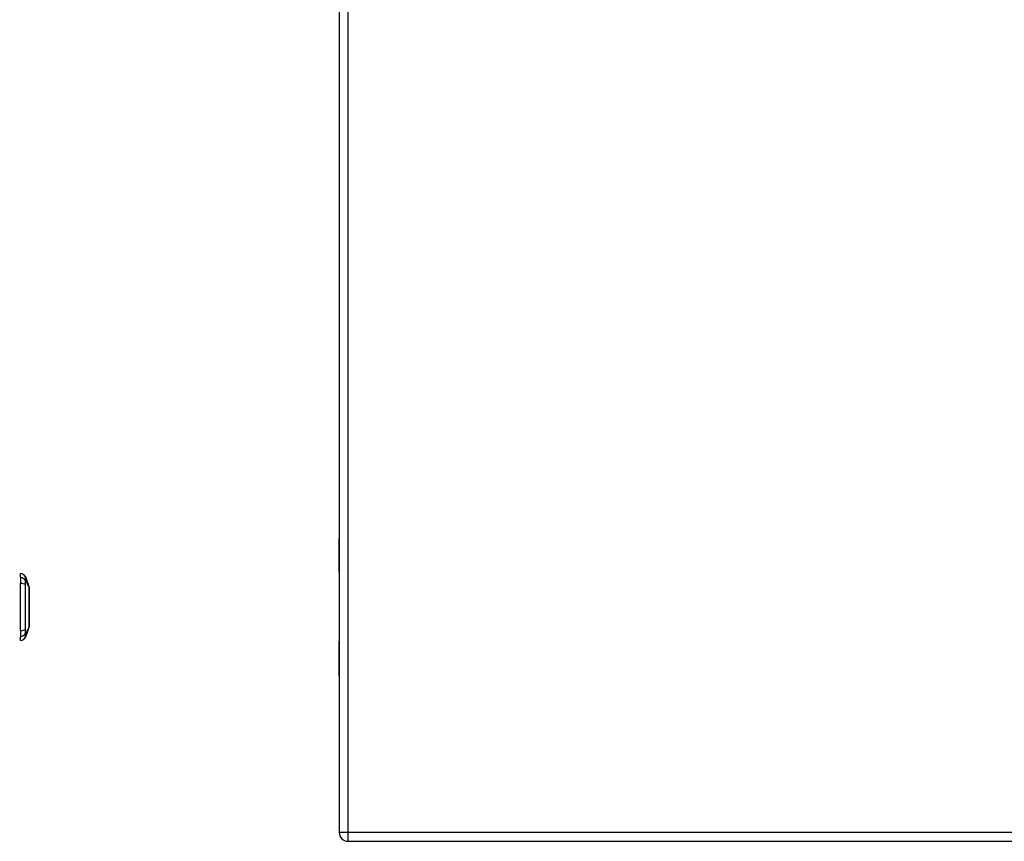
# Model space of a CAD drawing. Header units: inches. Extents: x 5 to 143, y 9 to 75.
# Tile 80 of 125: x 42 to 59, y 27 to 42. Entities that reach past the tile are written whole.
import ezdxf

# ---------------------------------------------------------------- set-up
doc = ezdxf.new("R2010")
doc.units = ezdxf.units.IN
doc.header["$MEASUREMENT"] = 0
doc.layers.add('Visible Edges(ANSI)', color=7, linetype='Continuous', lineweight=25)
doc.layers.add('Visible Tangent Edges(ANSI)', color=7, linetype='Continuous', lineweight=25)

msp = doc.modelspace()

# ---------------------------------------------------------------- linework, layer by layer
at = {"layer": 'Visible Edges(ANSI)'}
for p, q in [((47.431, 56.515), (47.431, 27.034)), ((47.431, 32.373), (47.423, 32.373)), ((47.423, 32.373), (47.423, 31.753)), ((41.652, 31.661), (41.652, 31.733)), ((41.652, 31.661), (41.652, 31.552)), ((41.739, 31.673), (41.758, 31.62)), ((41.753, 31.62), (41.757, 31.62)), ((41.757, 31.619), (41.753, 31.619)), ((41.758, 31.62), (41.758, 31.62)), ((41.758, 31.62), (41.758, 31.619)), ((41.781, 31.552), (41.758, 31.619)), ((41.758, 31.619), (41.758, 31.619)), ((47.431, 31.753), (47.423, 31.753)), ((41.652, 30.694), (41.652, 31.552)), ((41.766, 31.593), (41.761, 31.593)), ((41.763, 31.589), (41.767, 31.589)), ((41.765, 31.598), (41.764, 31.598)), ((41.776, 31.563), (41.771, 31.563)), ((41.772, 31.578), (41.772, 31.578)), ((41.772, 31.559), (41.777, 31.559)), ((41.777, 31.559), (41.78, 31.551)), ((41.78, 31.556), (41.779, 31.556)), ((41.785, 31.535), (41.779, 31.535)), ((41.781, 31.554), (41.78, 31.554)), ((41.78, 31.551), (41.78, 31.551)), ((41.786, 31.532), (41.78, 31.532)), ((41.781, 31.552), (41.796, 31.511)), ((41.782, 31.551), (41.782, 31.551)), ((41.784, 31.544), (41.784, 31.544)), ((41.787, 31.531), (41.786, 31.531)), ((41.788, 31.532), (41.788, 31.532)), ((41.788, 31.532), (41.789, 31.532)), ((41.791, 31.524), (41.791, 31.524)), ((41.791, 31.524), (41.791, 31.524)), ((41.795, 31.514), (41.797, 31.507)), ((41.795, 31.512), (41.795, 31.512)), ((41.797, 31.507), (41.797, 31.507)), ((41.798, 31.504), (41.798, 31.504)), ((41.798, 31.504), (41.807, 31.48)), ((41.807, 30.766), (41.779, 30.688)), ((41.652, 30.694), (41.652, 30.586)), ((41.652, 30.513), (41.652, 30.586)), ((41.761, 30.635), (41.739, 30.573)), ((41.76, 30.635), (41.759, 30.635)), ((41.762, 30.648), (41.761, 30.648)), ((41.761, 30.635), (41.763, 30.642)), ((41.763, 30.642), (41.764, 30.643)), ((41.776, 30.678), (41.764, 30.643)), ((41.766, 30.656), (41.766, 30.656)), ((41.769, 30.672), (41.768, 30.672)), ((41.776, 30.678), (41.779, 30.688)), ((41.781, 30.695), (41.78, 30.695)), ((41.782, 30.709), (41.781, 30.709)), ((47.423, 30.494), (47.431, 30.494)), ((47.423, 30.494), (47.423, 29.873)), ((47.431, 29.873), (47.423, 29.873)), ((47.592, 26.873), (77.188, 26.873))]:
    msp.add_line(p, q, dxfattribs=at)
at = {"layer": 'Visible Edges(ANSI)', "flags": 128}
for points in [[(41.761, 31.593), (41.761, 31.594), (41.761, 31.595), (41.76, 31.596), (41.76, 31.597), (41.76, 31.598), (41.759, 31.6), (41.759, 31.601), (41.759, 31.602), (41.758, 31.603), (41.758, 31.604), (41.757, 31.605), (41.757, 31.606), (41.757, 31.607), (41.756, 31.608), (41.756, 31.61), (41.756, 31.611), (41.755, 31.612), (41.755, 31.613), (41.755, 31.614), (41.754, 31.615), (41.754, 31.616), (41.754, 31.617), (41.753, 31.618), (41.753, 31.62)], [(41.757, 31.62), (41.758, 31.619), (41.758, 31.618), (41.758, 31.617), (41.758, 31.616), (41.759, 31.615), (41.759, 31.614), (41.759, 31.613), (41.76, 31.613), (41.76, 31.612), (41.76, 31.611), (41.761, 31.61), (41.761, 31.609), (41.761, 31.608), (41.762, 31.607), (41.762, 31.606), (41.762, 31.605), (41.763, 31.604), (41.763, 31.603), (41.763, 31.602), (41.764, 31.602), (41.764, 31.601), (41.764, 31.6), (41.765, 31.599), (41.765, 31.598)], [(41.773, 31.574), (41.772, 31.576), (41.772, 31.578), (41.771, 31.58), (41.77, 31.581), (41.77, 31.583), (41.769, 31.585), (41.768, 31.587), (41.768, 31.589), (41.767, 31.59), (41.766, 31.592), (41.766, 31.594), (41.765, 31.596), (41.764, 31.598), (41.764, 31.6), (41.763, 31.601), (41.762, 31.603), (41.762, 31.605), (41.761, 31.607), (41.76, 31.609), (41.76, 31.611), (41.759, 31.613), (41.758, 31.615), (41.757, 31.617), (41.757, 31.619)], [(41.757, 31.619), (41.757, 31.618), (41.757, 31.617), (41.758, 31.616), (41.758, 31.615), (41.759, 31.614), (41.759, 31.613), (41.759, 31.611), (41.76, 31.61), (41.76, 31.609), (41.76, 31.608), (41.761, 31.607), (41.761, 31.606), (41.761, 31.605), (41.762, 31.604), (41.762, 31.603), (41.763, 31.602), (41.763, 31.6), (41.763, 31.599), (41.764, 31.598), (41.764, 31.597), (41.764, 31.596), (41.765, 31.595), (41.765, 31.594), (41.766, 31.593)], [(41.765, 31.598), (41.765, 31.599), (41.764, 31.6), (41.764, 31.601), (41.764, 31.601), (41.764, 31.602), (41.763, 31.603), (41.763, 31.604), (41.763, 31.605), (41.762, 31.606), (41.762, 31.607), (41.762, 31.608), (41.761, 31.609), (41.761, 31.61), (41.761, 31.611), (41.76, 31.611), (41.76, 31.612), (41.76, 31.613), (41.76, 31.614), (41.759, 31.615), (41.759, 31.616), (41.759, 31.617), (41.758, 31.618), (41.758, 31.619), (41.758, 31.62)], [(41.758, 31.619), (41.759, 31.617), (41.759, 31.615), (41.76, 31.614), (41.761, 31.612), (41.761, 31.61), (41.762, 31.608), (41.762, 31.607), (41.763, 31.605), (41.764, 31.603), (41.764, 31.602), (41.765, 31.6), (41.765, 31.598), (41.766, 31.597), (41.766, 31.595), (41.767, 31.593), (41.768, 31.591), (41.768, 31.59), (41.769, 31.588), (41.769, 31.586), (41.77, 31.585), (41.771, 31.583), (41.771, 31.581), (41.772, 31.579), (41.772, 31.578)], [(41.771, 31.563), (41.771, 31.564), (41.77, 31.565), (41.77, 31.566), (41.77, 31.567), (41.769, 31.568), (41.769, 31.569), (41.769, 31.57), (41.768, 31.572), (41.768, 31.573), (41.767, 31.574), (41.767, 31.575), (41.767, 31.576), (41.766, 31.577), (41.766, 31.578), (41.766, 31.579), (41.765, 31.58), (41.765, 31.582), (41.765, 31.583), (41.764, 31.584), (41.764, 31.585), (41.764, 31.586), (41.763, 31.587), (41.763, 31.588), (41.763, 31.589)], [(41.767, 31.589), (41.767, 31.588), (41.768, 31.587), (41.768, 31.586), (41.768, 31.585), (41.769, 31.584), (41.769, 31.583), (41.769, 31.582), (41.77, 31.58), (41.77, 31.579), (41.771, 31.578), (41.771, 31.577), (41.771, 31.576), (41.772, 31.575), (41.772, 31.574), (41.772, 31.573), (41.773, 31.572), (41.773, 31.57), (41.774, 31.569), (41.774, 31.568), (41.774, 31.567), (41.775, 31.566), (41.775, 31.565), (41.775, 31.564), (41.776, 31.563)], [(41.772, 31.578), (41.773, 31.577), (41.773, 31.576), (41.773, 31.575), (41.774, 31.574), (41.774, 31.573), (41.774, 31.572), (41.775, 31.571), (41.775, 31.569), (41.776, 31.568), (41.776, 31.567), (41.776, 31.566), (41.777, 31.565), (41.777, 31.564), (41.777, 31.563), (41.778, 31.562), (41.778, 31.561), (41.779, 31.56), (41.779, 31.559), (41.779, 31.558), (41.78, 31.557), (41.78, 31.556), (41.78, 31.555), (41.781, 31.554), (41.781, 31.553)], [(41.78, 31.532), (41.78, 31.533), (41.78, 31.534), (41.779, 31.535), (41.779, 31.537), (41.779, 31.538), (41.778, 31.539), (41.778, 31.54), (41.778, 31.541), (41.777, 31.542), (41.777, 31.543), (41.777, 31.544), (41.776, 31.545), (41.776, 31.547), (41.776, 31.548), (41.775, 31.549), (41.775, 31.55), (41.775, 31.551), (41.774, 31.552), (41.774, 31.553), (41.773, 31.554), (41.773, 31.555), (41.773, 31.557), (41.772, 31.558), (41.772, 31.559)], [(41.78, 31.551), (41.78, 31.552), (41.78, 31.553), (41.779, 31.554), (41.779, 31.555), (41.779, 31.556), (41.779, 31.557), (41.778, 31.558), (41.778, 31.559), (41.778, 31.56), (41.777, 31.561), (41.777, 31.562), (41.777, 31.563), (41.776, 31.564), (41.776, 31.565), (41.776, 31.566), (41.775, 31.567), (41.775, 31.568), (41.775, 31.569), (41.775, 31.569), (41.774, 31.57), (41.774, 31.571), (41.774, 31.572), (41.773, 31.573), (41.773, 31.574)], [(41.777, 31.559), (41.777, 31.558), (41.778, 31.557), (41.778, 31.556), (41.778, 31.555), (41.779, 31.554), (41.779, 31.553), (41.779, 31.552), (41.78, 31.551), (41.78, 31.55), (41.78, 31.549), (41.781, 31.548), (41.781, 31.547), (41.781, 31.546), (41.782, 31.545), (41.782, 31.544), (41.783, 31.543), (41.783, 31.542), (41.783, 31.541), (41.784, 31.54), (41.784, 31.539), (41.784, 31.538), (41.785, 31.537), (41.785, 31.536), (41.785, 31.535)], [(41.785, 31.535), (41.785, 31.536), (41.785, 31.537), (41.784, 31.538), (41.784, 31.539), (41.784, 31.54), (41.783, 31.541), (41.783, 31.542), (41.783, 31.543), (41.782, 31.544), (41.782, 31.545), (41.782, 31.546), (41.781, 31.547), (41.781, 31.548), (41.781, 31.549), (41.78, 31.55), (41.78, 31.551), (41.78, 31.552), (41.779, 31.553), (41.779, 31.554), (41.779, 31.555), (41.778, 31.556), (41.778, 31.557), (41.778, 31.558), (41.777, 31.559)], [(41.783, 31.546), (41.783, 31.546), (41.783, 31.547), (41.783, 31.547), (41.783, 31.548), (41.782, 31.548), (41.782, 31.549), (41.782, 31.549), (41.782, 31.549), (41.782, 31.55), (41.782, 31.55), (41.782, 31.551), (41.781, 31.551), (41.781, 31.551), (41.781, 31.552), (41.781, 31.552), (41.781, 31.553), (41.781, 31.553), (41.781, 31.553), (41.78, 31.554), (41.78, 31.554), (41.78, 31.555), (41.78, 31.555), (41.78, 31.555), (41.78, 31.556)], [(41.78, 31.556), (41.78, 31.554), (41.781, 31.553), (41.781, 31.551), (41.782, 31.55), (41.782, 31.548), (41.783, 31.547), (41.783, 31.545), (41.784, 31.544), (41.784, 31.542), (41.785, 31.54), (41.785, 31.539), (41.786, 31.537), (41.786, 31.536), (41.787, 31.534), (41.787, 31.533), (41.788, 31.531), (41.788, 31.53), (41.788, 31.528), (41.789, 31.527), (41.789, 31.525), (41.79, 31.524), (41.79, 31.522), (41.791, 31.521), (41.791, 31.519)], [(41.781, 31.553), (41.781, 31.553), (41.781, 31.553), (41.781, 31.553), (41.781, 31.553), (41.781, 31.554), (41.781, 31.554), (41.781, 31.553), (41.781, 31.553), (41.781, 31.553), (41.781, 31.553), (41.781, 31.553), (41.781, 31.553), (41.781, 31.552), (41.781, 31.552), (41.781, 31.551), (41.782, 31.551), (41.782, 31.551), (41.782, 31.55), (41.782, 31.549), (41.782, 31.549), (41.782, 31.548), (41.783, 31.548), (41.783, 31.547), (41.783, 31.546)], [(41.784, 31.544), (41.784, 31.545), (41.784, 31.545), (41.783, 31.546), (41.783, 31.546), (41.783, 31.547), (41.783, 31.547), (41.783, 31.548), (41.783, 31.548), (41.782, 31.549), (41.782, 31.549), (41.782, 31.549), (41.782, 31.55), (41.782, 31.55), (41.782, 31.55), (41.782, 31.55), (41.782, 31.551), (41.782, 31.551), (41.782, 31.551), (41.782, 31.551), (41.782, 31.551), (41.782, 31.551), (41.782, 31.551), (41.782, 31.551), (41.782, 31.551)], [(41.782, 31.551), (41.782, 31.551), (41.782, 31.55), (41.782, 31.55), (41.782, 31.55), (41.782, 31.55), (41.782, 31.55), (41.782, 31.55), (41.782, 31.549), (41.782, 31.549), (41.783, 31.549), (41.783, 31.549), (41.783, 31.548), (41.783, 31.548), (41.783, 31.548), (41.783, 31.547), (41.783, 31.547), (41.783, 31.546), (41.784, 31.546), (41.784, 31.545), (41.784, 31.545), (41.784, 31.545), (41.784, 31.544), (41.784, 31.544), (41.785, 31.543)], [(41.791, 31.522), (41.791, 31.523), (41.791, 31.524), (41.79, 31.525), (41.79, 31.526), (41.79, 31.527), (41.789, 31.528), (41.789, 31.529), (41.789, 31.53), (41.788, 31.531), (41.788, 31.532), (41.788, 31.533), (41.787, 31.534), (41.787, 31.535), (41.787, 31.536), (41.786, 31.537), (41.786, 31.537), (41.786, 31.538), (41.785, 31.539), (41.785, 31.54), (41.785, 31.541), (41.785, 31.542), (41.784, 31.542), (41.784, 31.543), (41.784, 31.544)], [(41.785, 31.542), (41.785, 31.542), (41.785, 31.542), (41.785, 31.542), (41.785, 31.542), (41.785, 31.543), (41.785, 31.543), (41.785, 31.543), (41.785, 31.543), (41.784, 31.543), (41.784, 31.543), (41.784, 31.543), (41.784, 31.543), (41.784, 31.544), (41.784, 31.544), (41.784, 31.544), (41.784, 31.544), (41.784, 31.544), (41.784, 31.544), (41.784, 31.544), (41.784, 31.543), (41.784, 31.543), (41.784, 31.543), (41.784, 31.543), (41.784, 31.543)], [(41.784, 31.543), (41.785, 31.543), (41.785, 31.543), (41.785, 31.542), (41.785, 31.542), (41.785, 31.542), (41.785, 31.541), (41.785, 31.541), (41.785, 31.54), (41.785, 31.54), (41.786, 31.54), (41.786, 31.539), (41.786, 31.539), (41.786, 31.538), (41.786, 31.538), (41.786, 31.537), (41.787, 31.536), (41.787, 31.536), (41.787, 31.535), (41.787, 31.535), (41.787, 31.534), (41.788, 31.533), (41.788, 31.533), (41.788, 31.532), (41.788, 31.532)], [(41.785, 31.543), (41.785, 31.542), (41.785, 31.542), (41.785, 31.541), (41.786, 31.54), (41.786, 31.539), (41.786, 31.538), (41.787, 31.538), (41.787, 31.537), (41.787, 31.536), (41.787, 31.535), (41.788, 31.534), (41.788, 31.534), (41.788, 31.533), (41.789, 31.532), (41.789, 31.531), (41.789, 31.53), (41.789, 31.53), (41.79, 31.529), (41.79, 31.528), (41.79, 31.527), (41.79, 31.526), (41.791, 31.526), (41.791, 31.525), (41.791, 31.524)], [(41.789, 31.532), (41.788, 31.532), (41.788, 31.532), (41.788, 31.533), (41.788, 31.533), (41.788, 31.534), (41.788, 31.534), (41.788, 31.535), (41.787, 31.535), (41.787, 31.536), (41.787, 31.536), (41.787, 31.536), (41.787, 31.537), (41.787, 31.537), (41.786, 31.538), (41.786, 31.538), (41.786, 31.539), (41.786, 31.539), (41.786, 31.539), (41.786, 31.54), (41.786, 31.54), (41.785, 31.541), (41.785, 31.541), (41.785, 31.541), (41.785, 31.542)], [(41.798, 31.492), (41.797, 31.494), (41.797, 31.496), (41.796, 31.497), (41.796, 31.499), (41.795, 31.501), (41.795, 31.502), (41.794, 31.504), (41.794, 31.506), (41.793, 31.507), (41.793, 31.509), (41.792, 31.511), (41.792, 31.512), (41.791, 31.514), (41.791, 31.516), (41.791, 31.517), (41.79, 31.519), (41.79, 31.521), (41.789, 31.522), (41.789, 31.524), (41.788, 31.526), (41.788, 31.527), (41.787, 31.529), (41.787, 31.53), (41.786, 31.532)], [(41.791, 31.519), (41.791, 31.519), (41.791, 31.52), (41.791, 31.52), (41.791, 31.521), (41.79, 31.521), (41.79, 31.522), (41.79, 31.522), (41.79, 31.523), (41.79, 31.523), (41.79, 31.524), (41.789, 31.524), (41.789, 31.525), (41.789, 31.525), (41.789, 31.526), (41.789, 31.526), (41.789, 31.527), (41.788, 31.527), (41.788, 31.528), (41.788, 31.528), (41.788, 31.529), (41.788, 31.529), (41.788, 31.53), (41.787, 31.53), (41.787, 31.531)], [(41.787, 31.531), (41.788, 31.529), (41.788, 31.528), (41.789, 31.526), (41.789, 31.524), (41.79, 31.523), (41.79, 31.521), (41.79, 31.52), (41.791, 31.518), (41.791, 31.516), (41.792, 31.515), (41.792, 31.513), (41.793, 31.512), (41.793, 31.51), (41.794, 31.508), (41.794, 31.507), (41.794, 31.505), (41.795, 31.504), (41.795, 31.502), (41.796, 31.5), (41.796, 31.499), (41.796, 31.497), (41.797, 31.496), (41.797, 31.494), (41.798, 31.492)], [(41.791, 31.524), (41.791, 31.524), (41.791, 31.523), (41.791, 31.523), (41.791, 31.522), (41.792, 31.522), (41.792, 31.521), (41.792, 31.521), (41.792, 31.52), (41.792, 31.52), (41.792, 31.519), (41.793, 31.519), (41.793, 31.519), (41.793, 31.518), (41.793, 31.518), (41.793, 31.517), (41.793, 31.517), (41.793, 31.517), (41.794, 31.516), (41.794, 31.516), (41.794, 31.516), (41.794, 31.515), (41.794, 31.515), (41.794, 31.515), (41.794, 31.515)], [(41.798, 31.505), (41.797, 31.505), (41.797, 31.505), (41.797, 31.506), (41.797, 31.506), (41.797, 31.506), (41.797, 31.507), (41.796, 31.507), (41.796, 31.508), (41.796, 31.509), (41.796, 31.509), (41.795, 31.51), (41.795, 31.511), (41.795, 31.512), (41.795, 31.513), (41.794, 31.513), (41.794, 31.514), (41.794, 31.515), (41.793, 31.516), (41.793, 31.517), (41.793, 31.518), (41.792, 31.519), (41.792, 31.52), (41.792, 31.521), (41.791, 31.522)], [(41.794, 31.515), (41.794, 31.514), (41.795, 31.514), (41.795, 31.514), (41.795, 31.513), (41.795, 31.513), (41.795, 31.513), (41.795, 31.513), (41.795, 31.512), (41.795, 31.512), (41.795, 31.512), (41.795, 31.512), (41.795, 31.512), (41.795, 31.512), (41.795, 31.512), (41.795, 31.512), (41.795, 31.512), (41.795, 31.512), (41.795, 31.513), (41.795, 31.513), (41.795, 31.513), (41.795, 31.513), (41.795, 31.513), (41.795, 31.514), (41.795, 31.514)], [(41.798, 31.504), (41.798, 31.505), (41.798, 31.505), (41.798, 31.505), (41.798, 31.505), (41.798, 31.506), (41.798, 31.506), (41.798, 31.506), (41.797, 31.507), (41.797, 31.507), (41.797, 31.507), (41.797, 31.507), (41.797, 31.508), (41.797, 31.508), (41.797, 31.508), (41.797, 31.508), (41.797, 31.509), (41.797, 31.509), (41.796, 31.509), (41.796, 31.509), (41.796, 31.51), (41.796, 31.51), (41.796, 31.51), (41.796, 31.511), (41.796, 31.511)], [(41.797, 31.507), (41.797, 31.506), (41.798, 31.506), (41.798, 31.506), (41.798, 31.506), (41.798, 31.505), (41.798, 31.505), (41.798, 31.505), (41.798, 31.505), (41.798, 31.505), (41.798, 31.505), (41.798, 31.505), (41.798, 31.504), (41.798, 31.504), (41.798, 31.504), (41.798, 31.504), (41.798, 31.504), (41.798, 31.504), (41.798, 31.504), (41.798, 31.504), (41.798, 31.504), (41.798, 31.504), (41.798, 31.505), (41.798, 31.505), (41.798, 31.505)], [(41.807, 30.768), (41.807, 30.768), (41.807, 30.77), (41.807, 30.772), (41.807, 30.775), (41.807, 30.778), (41.807, 30.783), (41.807, 30.789), (41.807, 30.795), (41.807, 30.802), (41.807, 30.81), (41.807, 30.818), (41.807, 30.828), (41.807, 30.838), (41.807, 30.848), (41.807, 30.86), (41.807, 30.872), (41.807, 30.884), (41.807, 30.897), (41.807, 30.911), (41.807, 30.925), (41.807, 30.94), (41.807, 30.955), (41.807, 30.971), (41.807, 30.987), (41.807, 31.003), (41.807, 31.02), (41.807, 31.037), (41.807, 31.054), (41.807, 31.071), (41.807, 31.088), (41.807, 31.105), (41.807, 31.123), (41.807, 31.14), (41.807, 31.158), (41.807, 31.175), (41.807, 31.192), (41.807, 31.209), (41.807, 31.226), (41.807, 31.243), (41.807, 31.259), (41.807, 31.275), (41.807, 31.291), (41.807, 31.306), (41.807, 31.321), (41.807, 31.335), (41.807, 31.349), (41.807, 31.362), (41.807, 31.374), (41.807, 31.386), (41.807, 31.398), (41.807, 31.408), (41.807, 31.418), (41.807, 31.428), (41.807, 31.436), (41.807, 31.444), (41.807, 31.451), (41.807, 31.458), (41.807, 31.463), (41.807, 31.468), (41.807, 31.471), (41.807, 31.474), (41.807, 31.477), (41.807, 31.478), (41.807, 31.478)], [(41.785, 30.716), (41.785, 30.716), (41.785, 30.715), (41.785, 30.714), (41.785, 30.714), (41.784, 30.713), (41.784, 30.712), (41.784, 30.711), (41.784, 30.711), (41.784, 30.71), (41.783, 30.708), (41.783, 30.707), (41.783, 30.706), (41.782, 30.704), (41.781, 30.702), (41.781, 30.7), (41.78, 30.699), (41.78, 30.697), (41.779, 30.696), (41.779, 30.694), (41.778, 30.693), (41.778, 30.691), (41.777, 30.69), (41.777, 30.688), (41.776, 30.687)], [(41.779, 30.703), (41.78, 30.706), (41.781, 30.709), (41.781, 30.711), (41.782, 30.713), (41.782, 30.714), (41.783, 30.714), (41.783, 30.715), (41.783, 30.716), (41.784, 30.716), (41.784, 30.717), (41.784, 30.717), (41.784, 30.717), (41.784, 30.718), (41.785, 30.718), (41.785, 30.718), (41.785, 30.718), (41.785, 30.718), (41.785, 30.717), (41.785, 30.717), (41.785, 30.717), (41.785, 30.717), (41.785, 30.717), (41.785, 30.716), (41.785, 30.716)], [(41.757, 30.626), (41.757, 30.627), (41.757, 30.628), (41.758, 30.629), (41.758, 30.631), (41.758, 30.632), (41.759, 30.633), (41.759, 30.634), (41.759, 30.635), (41.76, 30.637), (41.76, 30.638), (41.761, 30.64), (41.761, 30.641), (41.762, 30.643), (41.762, 30.644), (41.763, 30.645), (41.763, 30.646), (41.763, 30.648), (41.764, 30.649), (41.764, 30.65), (41.764, 30.651), (41.765, 30.652), (41.765, 30.654), (41.766, 30.655), (41.766, 30.656)], [(41.764, 30.645), (41.764, 30.644), (41.763, 30.643), (41.763, 30.641), (41.762, 30.64), (41.762, 30.639), (41.762, 30.638), (41.761, 30.637), (41.761, 30.636), (41.76, 30.635), (41.76, 30.634), (41.76, 30.633), (41.759, 30.632), (41.759, 30.631), (41.759, 30.63), (41.758, 30.629), (41.758, 30.629), (41.758, 30.628), (41.758, 30.628), (41.757, 30.627), (41.757, 30.627), (41.757, 30.626), (41.757, 30.626), (41.757, 30.626), (41.757, 30.626)], [(41.759, 30.641), (41.759, 30.642), (41.759, 30.643), (41.76, 30.644), (41.76, 30.645), (41.76, 30.646), (41.761, 30.648), (41.761, 30.649), (41.761, 30.65), (41.762, 30.652), (41.762, 30.654), (41.763, 30.655), (41.763, 30.657), (41.764, 30.659), (41.764, 30.66), (41.765, 30.662), (41.765, 30.663), (41.766, 30.665), (41.766, 30.666), (41.766, 30.667), (41.767, 30.669), (41.767, 30.67), (41.768, 30.671), (41.768, 30.673), (41.769, 30.674)], [(41.765, 30.655), (41.764, 30.652), (41.763, 30.649), (41.763, 30.647), (41.762, 30.645), (41.762, 30.644), (41.761, 30.643), (41.761, 30.642), (41.76, 30.642), (41.76, 30.641), (41.76, 30.64), (41.76, 30.64), (41.76, 30.64), (41.759, 30.639), (41.759, 30.639), (41.759, 30.639), (41.759, 30.639), (41.759, 30.639), (41.759, 30.639), (41.759, 30.64), (41.759, 30.64), (41.759, 30.64), (41.759, 30.64), (41.759, 30.64), (41.759, 30.641)], [(41.766, 30.656), (41.766, 30.654), (41.765, 30.653), (41.765, 30.652), (41.765, 30.65), (41.764, 30.649), (41.764, 30.648), (41.763, 30.647), (41.763, 30.646), (41.763, 30.644), (41.762, 30.643), (41.762, 30.642), (41.762, 30.641), (41.761, 30.64), (41.761, 30.64), (41.761, 30.639), (41.761, 30.638), (41.761, 30.638), (41.76, 30.637), (41.76, 30.637), (41.76, 30.636), (41.76, 30.636), (41.76, 30.636), (41.76, 30.635), (41.76, 30.635)], [(41.76, 30.635), (41.76, 30.635), (41.76, 30.635), (41.76, 30.635), (41.76, 30.635), (41.76, 30.635), (41.76, 30.635), (41.76, 30.635), (41.76, 30.635), (41.76, 30.636), (41.761, 30.636), (41.761, 30.637), (41.761, 30.637), (41.761, 30.638), (41.761, 30.638), (41.762, 30.639), (41.762, 30.64), (41.762, 30.641), (41.763, 30.641), (41.763, 30.642), (41.763, 30.643), (41.763, 30.643), (41.763, 30.644), (41.764, 30.645), (41.764, 30.645)], [(41.769, 30.672), (41.768, 30.671), (41.768, 30.671), (41.768, 30.67), (41.768, 30.669), (41.767, 30.669), (41.767, 30.668), (41.767, 30.667), (41.767, 30.666), (41.766, 30.666), (41.766, 30.665), (41.766, 30.664), (41.766, 30.663), (41.766, 30.663), (41.765, 30.662), (41.765, 30.661), (41.765, 30.66), (41.764, 30.659), (41.764, 30.657), (41.764, 30.656), (41.763, 30.654), (41.763, 30.653), (41.762, 30.651), (41.762, 30.65), (41.762, 30.649)], [(41.762, 30.649), (41.762, 30.649), (41.762, 30.649), (41.762, 30.648), (41.762, 30.648), (41.762, 30.648), (41.762, 30.648), (41.762, 30.648), (41.762, 30.649), (41.763, 30.649), (41.763, 30.649), (41.763, 30.65), (41.763, 30.65), (41.763, 30.651), (41.764, 30.651), (41.764, 30.652), (41.764, 30.652), (41.764, 30.653), (41.764, 30.653), (41.765, 30.654), (41.765, 30.654), (41.765, 30.655), (41.765, 30.655), (41.765, 30.656), (41.766, 30.657)], [(41.771, 30.665), (41.77, 30.664), (41.77, 30.663), (41.77, 30.662), (41.77, 30.661), (41.769, 30.661), (41.769, 30.66), (41.769, 30.659), (41.768, 30.658), (41.768, 30.657), (41.768, 30.656), (41.767, 30.655), (41.767, 30.654), (41.767, 30.653), (41.767, 30.652), (41.766, 30.652), (41.766, 30.651), (41.766, 30.65), (41.766, 30.649), (41.765, 30.649), (41.765, 30.648), (41.765, 30.647), (41.764, 30.646), (41.764, 30.646), (41.764, 30.645)], [(41.764, 30.645), (41.764, 30.646), (41.764, 30.647), (41.765, 30.647), (41.765, 30.648), (41.765, 30.649), (41.765, 30.65), (41.766, 30.65), (41.766, 30.651), (41.766, 30.651), (41.766, 30.652), (41.766, 30.652), (41.767, 30.653), (41.767, 30.653), (41.767, 30.654), (41.767, 30.654), (41.767, 30.654), (41.767, 30.655), (41.767, 30.655), (41.767, 30.656), (41.767, 30.656), (41.768, 30.656), (41.768, 30.656), (41.768, 30.657), (41.768, 30.657)], [(41.772, 30.676), (41.772, 30.675), (41.772, 30.674), (41.771, 30.673), (41.771, 30.672), (41.771, 30.671), (41.77, 30.67), (41.77, 30.669), (41.77, 30.668), (41.769, 30.667), (41.769, 30.666), (41.769, 30.665), (41.768, 30.664), (41.768, 30.663), (41.768, 30.662), (41.768, 30.661), (41.767, 30.661), (41.767, 30.66), (41.767, 30.659), (41.767, 30.658), (41.766, 30.658), (41.766, 30.657), (41.766, 30.656), (41.766, 30.655), (41.765, 30.655)], [(41.766, 30.657), (41.766, 30.657), (41.766, 30.658), (41.766, 30.659), (41.767, 30.659), (41.767, 30.66), (41.767, 30.661), (41.767, 30.662), (41.767, 30.662), (41.768, 30.663), (41.768, 30.663), (41.768, 30.664), (41.768, 30.664), (41.768, 30.665), (41.768, 30.665), (41.769, 30.666), (41.769, 30.666), (41.769, 30.667), (41.769, 30.667), (41.769, 30.667), (41.769, 30.668), (41.769, 30.668), (41.769, 30.668), (41.769, 30.669), (41.769, 30.669)], [(41.766, 30.656), (41.766, 30.656), (41.766, 30.656), (41.766, 30.656), (41.766, 30.656), (41.766, 30.656), (41.766, 30.656), (41.766, 30.656), (41.766, 30.656), (41.766, 30.656), (41.766, 30.656), (41.766, 30.656), (41.766, 30.656), (41.766, 30.656), (41.766, 30.656), (41.766, 30.656), (41.766, 30.656), (41.766, 30.656), (41.766, 30.656), (41.766, 30.656), (41.766, 30.656), (41.766, 30.656), (41.766, 30.656), (41.766, 30.656), (41.766, 30.656)], [(41.768, 30.657), (41.768, 30.657), (41.768, 30.658), (41.768, 30.658), (41.768, 30.659), (41.768, 30.659), (41.769, 30.659), (41.769, 30.66), (41.769, 30.66), (41.769, 30.661), (41.769, 30.661), (41.769, 30.662), (41.769, 30.663), (41.77, 30.663), (41.77, 30.664), (41.77, 30.664), (41.77, 30.665), (41.77, 30.665), (41.77, 30.666), (41.77, 30.666), (41.771, 30.667), (41.771, 30.667), (41.771, 30.668), (41.771, 30.669), (41.771, 30.669)], [(41.769, 30.669), (41.77, 30.67), (41.77, 30.67), (41.77, 30.671), (41.77, 30.671), (41.77, 30.672), (41.77, 30.672), (41.77, 30.673), (41.771, 30.674), (41.771, 30.674), (41.771, 30.675), (41.771, 30.676), (41.771, 30.676), (41.771, 30.677), (41.771, 30.678), (41.772, 30.678), (41.772, 30.679), (41.772, 30.68), (41.772, 30.681), (41.772, 30.681), (41.772, 30.682), (41.773, 30.683), (41.773, 30.683), (41.773, 30.684), (41.773, 30.685)], [(41.769, 30.674), (41.769, 30.674), (41.769, 30.674), (41.769, 30.674), (41.769, 30.674), (41.769, 30.674), (41.769, 30.674), (41.769, 30.673), (41.769, 30.673), (41.769, 30.673), (41.769, 30.673), (41.769, 30.673), (41.769, 30.673), (41.769, 30.673), (41.769, 30.673), (41.769, 30.673), (41.769, 30.673), (41.769, 30.673), (41.769, 30.673), (41.769, 30.673), (41.769, 30.672), (41.769, 30.672), (41.769, 30.672), (41.769, 30.672), (41.769, 30.672)], [(41.771, 30.669), (41.771, 30.67), (41.772, 30.671), (41.772, 30.671), (41.772, 30.672), (41.772, 30.673), (41.773, 30.674), (41.773, 30.675), (41.773, 30.676), (41.774, 30.677), (41.774, 30.678), (41.774, 30.679), (41.774, 30.679), (41.775, 30.68), (41.775, 30.681), (41.775, 30.681), (41.775, 30.682), (41.775, 30.682), (41.776, 30.683), (41.776, 30.684), (41.776, 30.684), (41.776, 30.685), (41.776, 30.686), (41.777, 30.686), (41.777, 30.687)], [(41.775, 30.679), (41.775, 30.679), (41.774, 30.678), (41.774, 30.677), (41.774, 30.676), (41.774, 30.676), (41.774, 30.675), (41.773, 30.675), (41.773, 30.674), (41.773, 30.673), (41.773, 30.673), (41.773, 30.673), (41.773, 30.672), (41.773, 30.672), (41.773, 30.671), (41.772, 30.671), (41.772, 30.67), (41.772, 30.67), (41.772, 30.669), (41.772, 30.668), (41.772, 30.668), (41.771, 30.667), (41.771, 30.666), (41.771, 30.665), (41.771, 30.665)], [(41.776, 30.694), (41.776, 30.694), (41.776, 30.693), (41.776, 30.692), (41.776, 30.691), (41.775, 30.69), (41.775, 30.689), (41.775, 30.689), (41.775, 30.688), (41.775, 30.687), (41.775, 30.687), (41.774, 30.686), (41.774, 30.685), (41.774, 30.685), (41.774, 30.684), (41.774, 30.683), (41.774, 30.683), (41.774, 30.682), (41.773, 30.681), (41.773, 30.68), (41.773, 30.679), (41.773, 30.679), (41.773, 30.678), (41.772, 30.677), (41.772, 30.676)], [(41.773, 30.685), (41.773, 30.686), (41.774, 30.687), (41.774, 30.688), (41.774, 30.688), (41.774, 30.689), (41.775, 30.69), (41.775, 30.691), (41.775, 30.692), (41.775, 30.693), (41.776, 30.694), (41.776, 30.695), (41.776, 30.696), (41.776, 30.696), (41.777, 30.697), (41.777, 30.698), (41.777, 30.698), (41.777, 30.699), (41.777, 30.7), (41.778, 30.7), (41.778, 30.701), (41.778, 30.702), (41.778, 30.702), (41.778, 30.703), (41.779, 30.703)], [(41.784, 30.704), (41.784, 30.703), (41.784, 30.703), (41.784, 30.703), (41.784, 30.702), (41.783, 30.702), (41.783, 30.701), (41.783, 30.701), (41.783, 30.7), (41.783, 30.7), (41.783, 30.699), (41.782, 30.698), (41.782, 30.697), (41.781, 30.695), (41.781, 30.694), (41.78, 30.692), (41.78, 30.69), (41.779, 30.688), (41.779, 30.687), (41.778, 30.685), (41.778, 30.684), (41.777, 30.682), (41.776, 30.681), (41.776, 30.679), (41.775, 30.678)], [(41.775, 30.678), (41.776, 30.68), (41.776, 30.681), (41.777, 30.683), (41.778, 30.685), (41.778, 30.686), (41.779, 30.688), (41.779, 30.689), (41.779, 30.69), (41.78, 30.691), (41.78, 30.691), (41.78, 30.692), (41.78, 30.692), (41.78, 30.692), (41.78, 30.693), (41.78, 30.693), (41.78, 30.693), (41.78, 30.694), (41.781, 30.694), (41.781, 30.694), (41.781, 30.694), (41.781, 30.695), (41.781, 30.695), (41.781, 30.695), (41.781, 30.695)], [(41.777, 30.686), (41.777, 30.686), (41.777, 30.686), (41.777, 30.685), (41.777, 30.685), (41.776, 30.685), (41.776, 30.684), (41.776, 30.684), (41.776, 30.684), (41.776, 30.683), (41.776, 30.683), (41.776, 30.683), (41.776, 30.682), (41.776, 30.682), (41.776, 30.682), (41.775, 30.682), (41.775, 30.681), (41.775, 30.681), (41.775, 30.681), (41.775, 30.68), (41.775, 30.68), (41.775, 30.68), (41.775, 30.68), (41.775, 30.679), (41.775, 30.679)], [(41.775, 30.678), (41.775, 30.678), (41.775, 30.678), (41.775, 30.678), (41.775, 30.678), (41.775, 30.678), (41.775, 30.678), (41.775, 30.678), (41.775, 30.678), (41.775, 30.678), (41.775, 30.678), (41.775, 30.678), (41.775, 30.678), (41.775, 30.678), (41.775, 30.678), (41.775, 30.678), (41.775, 30.678), (41.775, 30.678), (41.775, 30.678), (41.775, 30.678), (41.775, 30.678), (41.775, 30.678), (41.775, 30.678), (41.775, 30.678), (41.775, 30.678)], [(41.779, 30.702), (41.779, 30.701), (41.778, 30.701), (41.778, 30.701), (41.778, 30.7), (41.778, 30.7), (41.778, 30.7), (41.778, 30.699), (41.778, 30.699), (41.778, 30.699), (41.778, 30.698), (41.778, 30.698), (41.777, 30.698), (41.777, 30.697), (41.777, 30.697), (41.777, 30.697), (41.777, 30.697), (41.777, 30.696), (41.777, 30.696), (41.777, 30.696), (41.777, 30.695), (41.777, 30.695), (41.777, 30.695), (41.776, 30.695), (41.776, 30.694)], [(41.776, 30.687), (41.776, 30.687), (41.776, 30.687), (41.776, 30.687), (41.776, 30.687), (41.776, 30.687), (41.776, 30.687), (41.776, 30.687), (41.776, 30.687), (41.776, 30.687), (41.776, 30.688), (41.776, 30.688), (41.776, 30.688), (41.776, 30.688), (41.776, 30.688), (41.776, 30.688), (41.777, 30.688), (41.777, 30.688), (41.777, 30.688), (41.777, 30.688), (41.777, 30.688), (41.777, 30.688), (41.777, 30.689), (41.777, 30.689), (41.777, 30.689)], [(41.776, 30.678), (41.776, 30.678), (41.776, 30.678), (41.776, 30.678), (41.776, 30.678), (41.776, 30.678), (41.776, 30.678), (41.776, 30.678), (41.776, 30.678), (41.776, 30.678), (41.776, 30.678), (41.776, 30.678), (41.776, 30.678), (41.776, 30.678), (41.776, 30.678), (41.776, 30.678), (41.776, 30.678), (41.776, 30.678), (41.776, 30.678), (41.776, 30.678), (41.776, 30.678), (41.776, 30.678), (41.776, 30.678), (41.776, 30.678), (41.776, 30.678)], [(41.777, 30.689), (41.777, 30.69), (41.777, 30.691), (41.778, 30.693), (41.778, 30.694), (41.779, 30.695), (41.779, 30.696), (41.78, 30.698), (41.78, 30.699), (41.78, 30.7), (41.781, 30.701), (41.781, 30.702), (41.781, 30.703), (41.781, 30.703), (41.781, 30.704), (41.781, 30.704), (41.781, 30.705), (41.782, 30.705), (41.782, 30.706), (41.782, 30.706), (41.782, 30.706), (41.782, 30.707), (41.782, 30.707), (41.782, 30.707), (41.782, 30.708)], [(41.777, 30.687), (41.779, 30.692), (41.78, 30.697), (41.781, 30.699), (41.782, 30.7), (41.782, 30.701), (41.782, 30.702), (41.783, 30.702), (41.783, 30.703), (41.783, 30.703), (41.783, 30.703), (41.783, 30.703), (41.783, 30.704), (41.783, 30.704), (41.783, 30.704), (41.784, 30.704), (41.784, 30.704), (41.784, 30.704), (41.784, 30.704), (41.784, 30.704), (41.784, 30.704), (41.784, 30.704), (41.784, 30.704), (41.784, 30.704), (41.784, 30.704)], [(41.781, 30.695), (41.781, 30.695), (41.781, 30.695), (41.781, 30.695), (41.781, 30.695), (41.781, 30.695), (41.781, 30.695), (41.781, 30.695), (41.781, 30.695), (41.781, 30.695), (41.781, 30.695), (41.781, 30.695), (41.781, 30.695), (41.78, 30.695), (41.78, 30.695), (41.78, 30.695), (41.78, 30.695), (41.78, 30.695), (41.78, 30.694), (41.78, 30.694), (41.779, 30.693), (41.779, 30.692), (41.778, 30.69), (41.778, 30.688), (41.777, 30.686)], [(41.782, 30.708), (41.782, 30.708), (41.782, 30.708), (41.782, 30.708), (41.782, 30.708), (41.782, 30.708), (41.782, 30.709), (41.782, 30.709), (41.782, 30.709), (41.782, 30.709), (41.782, 30.709), (41.782, 30.709), (41.782, 30.709), (41.782, 30.709), (41.782, 30.709), (41.782, 30.709), (41.781, 30.709), (41.781, 30.708), (41.781, 30.708), (41.781, 30.707), (41.78, 30.706), (41.78, 30.705), (41.78, 30.704), (41.779, 30.703), (41.779, 30.702)]]:
    msp.add_lwpolyline(points, dxfattribs=at)
at = {"layer": 'Visible Edges(ANSI)'}
for centre, radius, start, end in [((41.66, 31.655), 0.0394, 101.537, 126.8699), ((41.636, 31.616), 0.118, 29.8169, 82.0587), ((41.73, 31.67), 0.00984, 19.29, 29.8169), ((41.802, 31.478), 0.00492, 0.1731, 19.29), ((41.802, 30.768), 0.00492, 340.71, 359.8269), ((41.66, 30.592), 0.0394, 233.1301, 258.463), ((41.636, 30.63), 0.118, 277.9413, 330.1831), ((41.73, 30.576), 0.00984, 330.1831, 340.71), ((47.592, 27.034), 0.161, 180, 270)]:
    msp.add_arc(centre, radius, start, end, dxfattribs=at)
at = {"layer": 'Visible Tangent Edges(ANSI)'}
for p, q in [((47.592, 27.034), (47.592, 56.515)), ((41.739, 31.604), (41.739, 31.604)), ((41.739, 31.531), (41.739, 31.532)), ((41.784, 31.543), (41.784, 31.543)), ((41.785, 31.543), (41.785, 31.543)), ((41.794, 31.515), (41.794, 31.515)), ((41.739, 30.714), (41.739, 30.715)), ((41.785, 30.716), (41.783, 30.716)), ((41.739, 30.642), (41.739, 30.643)), ((41.76, 30.635), (41.759, 30.635)), ((41.762, 30.649), (41.761, 30.649)), ((41.764, 30.645), (41.764, 30.645)), ((41.765, 30.655), (41.765, 30.655)), ((41.771, 30.665), (41.77, 30.665)), ((41.772, 30.676), (41.771, 30.676)), ((41.775, 30.679), (41.774, 30.679)), ((41.776, 30.694), (41.776, 30.694)), ((41.777, 30.686), (41.777, 30.686)), ((41.779, 30.702), (41.778, 30.702)), ((41.784, 30.704), (41.783, 30.704)), ((47.592, 27.034), (47.431, 27.034)), ((47.592, 26.873), (47.592, 27.034)), ((77.188, 27.034), (47.592, 27.034))]:
    msp.add_line(p, q, dxfattribs=at)
at = {"layer": 'Visible Tangent Edges(ANSI)', "flags": 128}
for points in [[(41.738, 31.675), (41.738, 31.675), (41.738, 31.675), (41.738, 31.674), (41.738, 31.673), (41.738, 31.672), (41.738, 31.671), (41.738, 31.669), (41.738, 31.667), (41.738, 31.665), (41.738, 31.663), (41.738, 31.66), (41.738, 31.658), (41.738, 31.655), (41.738, 31.651), (41.738, 31.648), (41.738, 31.644), (41.738, 31.64), (41.738, 31.636), (41.738, 31.632), (41.738, 31.627), (41.738, 31.622), (41.738, 31.617), (41.738, 31.611), (41.738, 31.606)], [(41.739, 31.604), (41.739, 31.609), (41.739, 31.615), (41.739, 31.62), (41.739, 31.625), (41.739, 31.63), (41.739, 31.634), (41.739, 31.638), (41.739, 31.642), (41.739, 31.646), (41.739, 31.65), (41.739, 31.653), (41.739, 31.656), (41.739, 31.659), (41.739, 31.661), (41.739, 31.664), (41.739, 31.666), (41.739, 31.667), (41.739, 31.669), (41.739, 31.67), (41.739, 31.671), (41.739, 31.672), (41.739, 31.673), (41.739, 31.673), (41.739, 31.673)], [(41.738, 31.606), (41.738, 31.604), (41.738, 31.603), (41.738, 31.601), (41.738, 31.599), (41.738, 31.597), (41.738, 31.594), (41.738, 31.592), (41.738, 31.589), (41.738, 31.587), (41.738, 31.584), (41.738, 31.581), (41.738, 31.578), (41.738, 31.575), (41.738, 31.571), (41.738, 31.568), (41.738, 31.564), (41.738, 31.561), (41.738, 31.557), (41.738, 31.553), (41.738, 31.549), (41.738, 31.545), (41.738, 31.541), (41.738, 31.537), (41.738, 31.533)], [(41.738, 31.533), (41.738, 31.5), (41.738, 31.466), (41.738, 31.433), (41.738, 31.399), (41.738, 31.365), (41.738, 31.33), (41.738, 31.296), (41.738, 31.261), (41.738, 31.227), (41.738, 31.192), (41.738, 31.157), (41.738, 31.122), (41.738, 31.088), (41.738, 31.053), (41.738, 31.018), (41.738, 30.984), (41.738, 30.949), (41.738, 30.915), (41.738, 30.881), (41.738, 30.847), (41.738, 30.813), (41.738, 30.78), (41.738, 30.746), (41.738, 30.713)], [(41.739, 31.532), (41.739, 31.536), (41.739, 31.54), (41.739, 31.544), (41.739, 31.548), (41.739, 31.552), (41.739, 31.555), (41.739, 31.559), (41.739, 31.563), (41.739, 31.566), (41.739, 31.569), (41.739, 31.573), (41.739, 31.576), (41.739, 31.579), (41.739, 31.582), (41.739, 31.585), (41.739, 31.587), (41.739, 31.59), (41.739, 31.592), (41.739, 31.594), (41.739, 31.597), (41.739, 31.599), (41.739, 31.6), (41.739, 31.602), (41.739, 31.604)], [(41.739, 30.715), (41.739, 30.748), (41.739, 30.781), (41.739, 30.814), (41.739, 30.848), (41.739, 30.881), (41.739, 30.915), (41.739, 30.95), (41.739, 30.984), (41.739, 31.018), (41.739, 31.053), (41.739, 31.088), (41.739, 31.122), (41.739, 31.157), (41.739, 31.192), (41.739, 31.226), (41.739, 31.261), (41.739, 31.295), (41.739, 31.33), (41.739, 31.364), (41.739, 31.398), (41.739, 31.432), (41.739, 31.465), (41.739, 31.499), (41.739, 31.531)], [(41.807, 31.48), (41.807, 31.48), (41.807, 31.479), (41.807, 31.479), (41.807, 31.477), (41.807, 31.476), (41.807, 31.474), (41.807, 31.472), (41.807, 31.47), (41.807, 31.468), (41.807, 31.465), (41.807, 31.462), (41.807, 31.458), (41.807, 31.455), (41.807, 31.451), (41.807, 31.446), (41.807, 31.442), (41.807, 31.437), (41.807, 31.432), (41.807, 31.427), (41.807, 31.421), (41.807, 31.415), (41.807, 31.409), (41.807, 31.403), (41.807, 31.397)], [(41.807, 31.397), (41.807, 31.395), (41.807, 31.393), (41.807, 31.391), (41.807, 31.39), (41.807, 31.388), (41.807, 31.386), (41.807, 31.384), (41.807, 31.383), (41.807, 31.381), (41.807, 31.379), (41.807, 31.377), (41.807, 31.375), (41.807, 31.373), (41.807, 31.371), (41.807, 31.37), (41.807, 31.368), (41.807, 31.366), (41.807, 31.364), (41.807, 31.362), (41.807, 31.36), (41.807, 31.358), (41.807, 31.356), (41.807, 31.354), (41.807, 31.352)], [(41.807, 31.352), (41.807, 31.336), (41.807, 31.319), (41.807, 31.301), (41.807, 31.283), (41.807, 31.264), (41.807, 31.245), (41.807, 31.225), (41.807, 31.205), (41.807, 31.185), (41.807, 31.164), (41.807, 31.144), (41.807, 31.123), (41.807, 31.102), (41.807, 31.082), (41.807, 31.061), (41.807, 31.041), (41.807, 31.021), (41.807, 31.001), (41.807, 30.982), (41.807, 30.963), (41.807, 30.945), (41.807, 30.927), (41.807, 30.91), (41.807, 30.894)], [(41.807, 30.894), (41.807, 30.892), (41.807, 30.89), (41.807, 30.888), (41.807, 30.886), (41.807, 30.884), (41.807, 30.882), (41.807, 30.88), (41.807, 30.878), (41.807, 30.877), (41.807, 30.875), (41.807, 30.873), (41.807, 30.871), (41.807, 30.869), (41.807, 30.867), (41.807, 30.865), (41.807, 30.864), (41.807, 30.862), (41.807, 30.86), (41.807, 30.858), (41.807, 30.857), (41.807, 30.855), (41.807, 30.853), (41.807, 30.851), (41.807, 30.85)], [(41.738, 30.713), (41.738, 30.709), (41.738, 30.705), (41.738, 30.701), (41.738, 30.697), (41.738, 30.693), (41.738, 30.689), (41.738, 30.686), (41.738, 30.682), (41.738, 30.678), (41.738, 30.675), (41.738, 30.672), (41.738, 30.668), (41.738, 30.665), (41.738, 30.662), (41.738, 30.66), (41.738, 30.657), (41.738, 30.654), (41.738, 30.652), (41.738, 30.649), (41.738, 30.647), (41.738, 30.645), (41.738, 30.643), (41.738, 30.642), (41.738, 30.64)], [(41.739, 30.643), (41.739, 30.644), (41.739, 30.646), (41.739, 30.648), (41.739, 30.65), (41.739, 30.652), (41.739, 30.654), (41.739, 30.656), (41.739, 30.659), (41.739, 30.662), (41.739, 30.664), (41.739, 30.667), (41.739, 30.67), (41.739, 30.673), (41.739, 30.677), (41.739, 30.68), (41.739, 30.684), (41.739, 30.687), (41.739, 30.691), (41.739, 30.694), (41.739, 30.698), (41.739, 30.702), (41.739, 30.706), (41.739, 30.71), (41.739, 30.714)], [(41.807, 30.85), (41.807, 30.843), (41.807, 30.837), (41.807, 30.831), (41.807, 30.825), (41.807, 30.819), (41.807, 30.814), (41.807, 30.809), (41.807, 30.804), (41.807, 30.8), (41.807, 30.796), (41.807, 30.792), (41.807, 30.788), (41.807, 30.784), (41.807, 30.781), (41.807, 30.778), (41.807, 30.776), (41.807, 30.774), (41.807, 30.772), (41.807, 30.77), (41.807, 30.769), (41.807, 30.768), (41.807, 30.767), (41.807, 30.766), (41.807, 30.766)], [(41.738, 30.64), (41.738, 30.635), (41.738, 30.629), (41.738, 30.624), (41.738, 30.619), (41.738, 30.615), (41.738, 30.61), (41.738, 30.606), (41.738, 30.602), (41.738, 30.598), (41.738, 30.595), (41.738, 30.592), (41.738, 30.588), (41.738, 30.586), (41.738, 30.583), (41.738, 30.581), (41.738, 30.579), (41.738, 30.577), (41.738, 30.575), (41.738, 30.574), (41.738, 30.573), (41.738, 30.572), (41.738, 30.572), (41.738, 30.571), (41.738, 30.571)], [(41.739, 30.573), (41.739, 30.573), (41.739, 30.573), (41.739, 30.574), (41.739, 30.575), (41.739, 30.576), (41.739, 30.577), (41.739, 30.579), (41.739, 30.581), (41.739, 30.583), (41.739, 30.585), (41.739, 30.587), (41.739, 30.59), (41.739, 30.593), (41.739, 30.597), (41.739, 30.6), (41.739, 30.604), (41.739, 30.608), (41.739, 30.612), (41.739, 30.617), (41.739, 30.621), (41.739, 30.626), (41.739, 30.631), (41.739, 30.637), (41.739, 30.642)]]:
    msp.add_lwpolyline(points, dxfattribs=at)
at = {"layer": 'Visible Tangent Edges(ANSI)'}
for centre, major_axis, ratio, start_param, end_param in [((41.636, 31.55), (0.118, 0), 0.943995, 0.523835, 1.432195), ((41.636, 31.513), (-0.118, 0), 0.32996, 3.665428, 4.573787), ((41.73, 31.601), (0.00984, -0.00008), 0.945463, 0.267645, 0.531352), ((41.73, 31.531), (0.00984, 0.00003), 0.32572, 0.259229, 0.522936), ((41.636, 30.733), (0.118, 0), 0.32996, 4.850991, 5.75935), ((41.73, 30.715), (0.00984, -0.00003), 0.32572, 5.760249, 6.023956), ((41.636, 30.696), (0.118, 0), 0.943995, 4.850991, 5.75935), ((41.73, 30.645), (0.00984, 0.00008), 0.945463, 5.751833, 6.01554)]:
    msp.add_ellipse(centre, major_axis=major_axis, ratio=ratio, start_param=start_param, end_param=end_param, dxfattribs=at)

doc.saveas('drawing.dxf')
